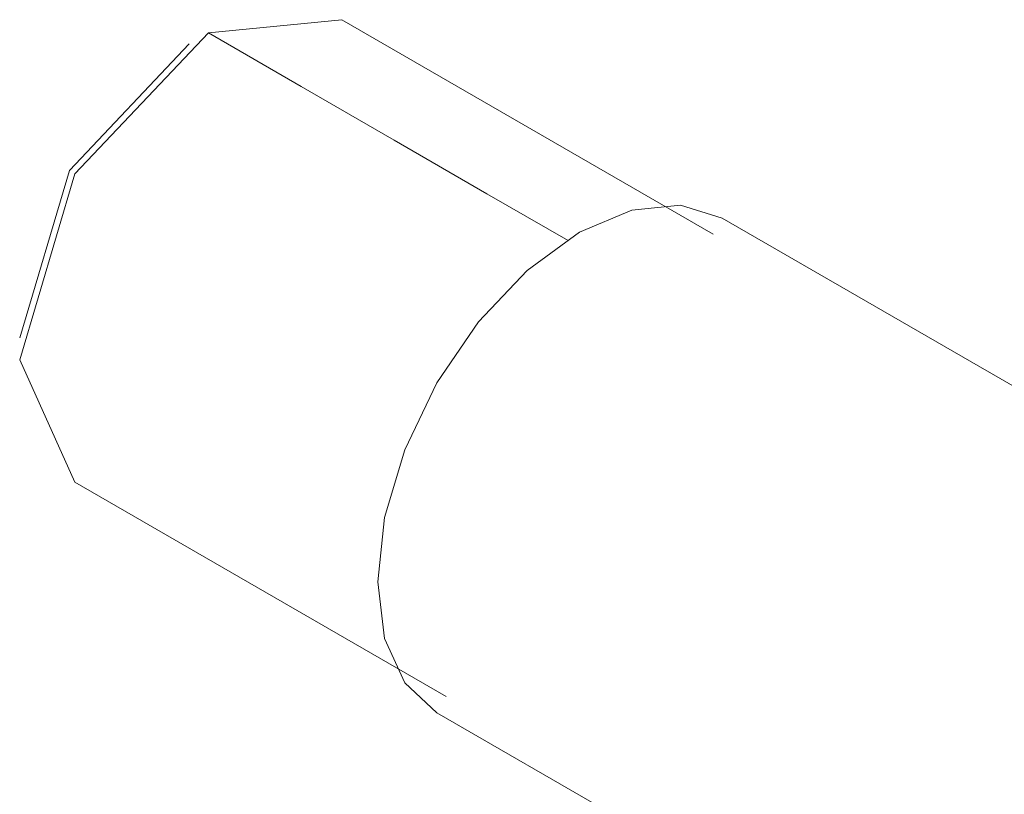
# Model space of a CAD drawing. Header units: millimetres. Extents: x 6528 to 21779, y 617 to 11154.
# Tile 39 of 106: x 18455 to 18492, y 4242 to 4271. Entities that reach past the tile are written whole.
import ezdxf

# ---------------------------------------------------------------- set-up
doc = ezdxf.new("R2010")
doc.units = ezdxf.units.MM
doc.layers.add('P-SANR-FIXT', color=7, linetype='Continuous', lineweight=5)

# ---------------------------------------------------------------- blocks, each defined once
blk = doc.blocks.new('TORNEIRA DE JARDIM COM BICO PARA MANGUEIRA - 1130_BC_Cromado-2213981-ISO_02')
at = {"layer": 'P-SANR-FIXT'}
for p, q in [((18467.236, 4270.853), (18462.296, 4270.363)), ((18480.975, 4262.92), (18467.236, 4270.853)), ((18501.791, 4251.689), (18481.314, 4263.511)), ((18457.357, 4253.742), (18471.096, 4245.81)), ((18470.75, 4245.214), (18526.463, 4213.048))]:
    blk.add_line(p, q, dxfattribs=at)
for points in [[(18462.296, 4270.363, 0), (18457.357, 4265.149, 0), (18455.311, 4258.264, 0), (18457.357, 4253.742, 0)], [(18462.296, 4270.363, 0), (18465.731, 4268.38, 0), (18469.166, 4266.397, 0), (18472.601, 4264.414, 0), (18475.607, 4262.678, 0)], [(18475.607, 4262.678, 0), (18472.601, 4264.414, 0), (18469.166, 4266.397, 0), (18465.731, 4268.38, 0), (18462.296, 4270.363, 0)], [(18455.311, 4259.081, 0), (18457.15, 4265.269, 0), (18461.589, 4269.955, 0)], [(18468.562, 4250.05, 0), (18468.817, 4252.429, 0), (18469.563, 4254.94, 0), (18470.75, 4257.412, 0), (18472.297, 4259.676, 0), (18474.099, 4261.578, 0), (18476.032, 4262.988, 0), (18477.965, 4263.81, 0), (18479.767, 4263.989, 0), (18481.314, 4263.511, 0)], [(18470.75, 4245.214, 0), (18469.563, 4246.315, 0), (18468.817, 4247.964, 0), (18468.562, 4250.05, 0)]]:
    blk.add_polyline3d(points, dxfattribs=at)

msp = doc.modelspace()

# ---------------------------------------------------------------- block references
at = {"layer": 'P-SANR-FIXT'}
msp.add_blockref('TORNEIRA DE JARDIM COM BICO PARA MANGUEIRA - 1130_BC_Cromado-2213981-ISO_02', (0, 0), dxfattribs=at)

doc.saveas('drawing.dxf')
